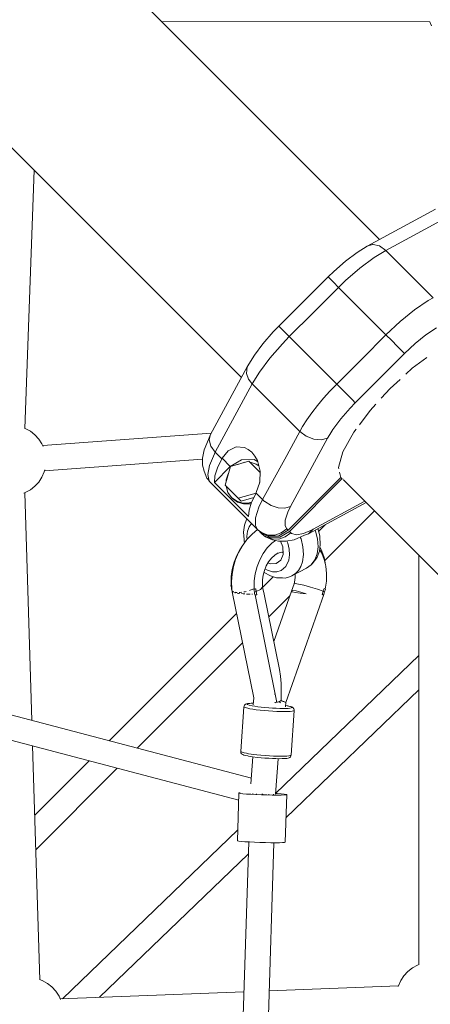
# Model space of a CAD drawing. Header units: inches. Extents: x -32 to 818, y -661 to 218.
# Tile 33 of 110: x 473.099 to 473.392, y 16.816 to 17.517. Entities that reach past the tile are written whole.
import ezdxf

# ---------------------------------------------------------------- set-up
doc = ezdxf.new("R2010")
doc.units = ezdxf.units.IN
doc.header["$LTSCALE"] = 0.01
doc.header["$MEASUREMENT"] = 0
doc.layers.add('_at_zabawki_', color=240, linetype='Continuous', lineweight=5)

# ---------------------------------------------------------------- blocks, each defined once
blk = doc.blocks.new('zw$2CA8')
at = {"layer": '_at_zabawki_'}
for p, q in [((-3739.36, 3791.87), (-4000.61, 4053.12)), ((-4098.97, 3954.76), (-3837.76, 3693.54)), ((-3894.53, 3947.04), (-3703.56, 3946.89)), ((-3703.6, 3946.98), (-3702.3, 3944.01)), ((-3991.91, 3657.42), (-3985.4, 3841.18)), ((-3699.5, 3813.54), (-3748.11, 3787.12)), ((-3715.24, 3794.82), (-3686.31, 3810.55)), ((-3734.92, 3784.13), (-3715.24, 3794.82)), ((-3748.11, 3787.12), (-3755.29, 3782.66)), ((-3748.11, 3787.12), (-3744.43, 3788.43)), ((-3744.43, 3788.43), (-3743.91, 3788.45)), ((-3743.91, 3788.45), (-3739.34, 3787.34)), ((-3739.34, 3787.34), (-3734.92, 3784.13)), ((-3755.29, 3782.66), (-3763.57, 3776.52)), ((-3743.21, 3779.05), (-3753.33, 3771.55)), ((-3734.92, 3784.13), (-3743.21, 3779.05)), ((-3718.03, 3767.24), (-3734.92, 3784.13)), ((-3763.57, 3776.52), (-3771.96, 3769.23)), ((-3753.33, 3771.55), (-3763.58, 3762.64)), ((-3776.02, 3765.23), (-3811.08, 3730.17)), ((-3771.96, 3769.23), (-3776.02, 3765.23)), ((-3776.02, 3765.23), (-3774.84, 3764.05)), ((-3701.14, 3750.35), (-3718.03, 3767.24)), ((-3768.59, 3757.8), (-3786.68, 3739.72)), ((-3774.84, 3764.05), (-3772.23, 3761.44)), ((-3772.23, 3761.44), (-3768.59, 3757.8)), ((-3763.58, 3762.64), (-3768.59, 3757.8)), ((-3734.82, 3724.03), (-3768.59, 3757.8)), ((-3704.61, 3748.36), (-3714.44, 3741.73)), ((-3701.14, 3750.35), (-3704.61, 3748.36)), ((-3786.68, 3739.72), (-3803.65, 3722.74)), ((-3714.44, 3741.73), (-3724.7, 3733.47)), ((-3811.08, 3730.17), (-3815.08, 3726.11)), ((-3811.08, 3730.17), (-3809.9, 3728.99)), ((-3724.7, 3733.47), (-3734.82, 3724.03)), ((-3815.08, 3726.11), (-3822.38, 3717.71)), ((-3809.9, 3728.99), (-3807.29, 3726.38)), ((-3803.65, 3722.74), (-3808.49, 3717.73)), ((-3807.29, 3726.38), (-3803.65, 3722.74)), ((-3769.88, 3688.97), (-3803.65, 3722.74)), ((-3734.82, 3724.03), (-3751.79, 3707.05)), ((-3734.82, 3724.03), (-3730.7, 3719.91)), ((-3706.27, 3724.04), (-3713.96, 3717.84)), ((-3698.89, 3729.01), (-3706.27, 3724.04)), ((-3822.38, 3717.71), (-3828.51, 3709.44)), ((-3808.49, 3717.73), (-3817.41, 3707.47)), ((-3730.7, 3719.91), (-3726.73, 3715.94)), ((-3726.73, 3715.94), (-3723.52, 3712.73)), ((-3713.96, 3717.84), (-3721.55, 3710.76)), ((-3828.51, 3709.44), (-3833.63, 3701.14)), ((-3721.55, 3710.76), (-3756.61, 3675.7)), ((-3723.52, 3712.73), (-3721.55, 3710.76)), ((-3817.41, 3707.47), (-3824.9, 3697.36)), ((-3751.79, 3707.05), (-3769.88, 3688.97)), ((-3716.08, 3700.21), (-3705.75, 3707.89)), ((-3833.63, 3701.14), (-3859.76, 3653.08)), ((-3833.63, 3701.14), (-3834.16, 3696.43)), ((-3834.16, 3696.43), (-3832.66, 3692.49)), ((-3824.9, 3697.36), (-3829.98, 3689.07)), ((-3720.62, 3696.08), (-3716.08, 3700.21)), ((-3829.98, 3689.07), (-3856.4, 3640.45)), ((-3832.66, 3692.49), (-3831.79, 3691.17)), ((-3831.79, 3691.17), (-3831.35, 3690.6)), ((-3831.35, 3690.6), (-3829.98, 3689.07)), ((-3796.2, 3655.29), (-3829.98, 3689.07)), ((-3769.88, 3688.97), (-3774.72, 3683.96)), ((-3769.88, 3688.97), (-3765.76, 3684.85)), ((-3731.76, 3685.91), (-3724.73, 3692.32)), ((-3774.72, 3683.96), (-3779.32, 3678.84)), ((-3765.76, 3684.85), (-3761.79, 3680.88)), ((-3761.79, 3680.88), (-3758.58, 3677.67)), ((-3738.17, 3678.88), (-3731.76, 3685.91)), ((-3783.63, 3673.7), (-3787.58, 3668.59)), ((-3779.32, 3678.84), (-3783.63, 3673.7)), ((-3756.61, 3675.7), (-3760.24, 3671.94)), ((-3758.58, 3677.67), (-3756.61, 3675.7)), ((-3746.07, 3670.23), (-3741.93, 3674.77)), ((-3787.58, 3668.59), (-3791.13, 3663.59)), ((-3763.69, 3668.11), (-3766.92, 3664.25)), ((-3760.24, 3671.94), (-3763.69, 3668.11)), ((-3753.74, 3659.9), (-3746.07, 3670.23)), ((-3791.13, 3663.59), (-3794.21, 3658.76)), ((-3769.89, 3660.42), (-3772.55, 3656.67)), ((-3766.92, 3664.25), (-3769.89, 3660.42)), ((-3991.71, 3657.35), (-3991.94, 3657.43)), ((-3988.09, 3655.39), (-3991.71, 3657.35)), ((-3984.85, 3652.87), (-3988.09, 3655.39)), ((-3982.06, 3649.84), (-3984.85, 3652.87)), ((-3859.24, 3654.04), (-3979.28, 3645.19)), ((-3859.76, 3653.08), (-3861.17, 3649.63)), ((-3860.72, 3649.17), (-3859.76, 3653.08)), ((-3796.2, 3655.29), (-3806.9, 3635.62)), ((-3794.21, 3658.76), (-3796.2, 3655.29)), ((-3796.2, 3655.29), (-3791.59, 3651.82)), ((-3774.86, 3653.04), (-3776.35, 3650.44)), ((-3772.55, 3656.67), (-3774.86, 3653.04)), ((-3765.4, 3640.64), (-3757.64, 3654.65)), ((-3757.64, 3654.65), (-3755.91, 3656.97)), ((-3979.81, 3646.4), (-3982.06, 3649.84)), ((-3979.02, 3644.59), (-3979.81, 3646.4)), ((-3861.17, 3649.63), (-3864.36, 3642.23)), ((-3859.54, 3644.73), (-3860.72, 3649.17)), ((-3776.35, 3650.44), (-3802.78, 3601.83)), ((-3791.59, 3651.82), (-3786.19, 3649.67)), ((-3786.19, 3649.67), (-3780.84, 3649.19)), ((-3780.84, 3649.19), (-3776.35, 3650.44)), ((-3864.36, 3642.23), (-3865.46, 3636.3)), ((-3860.55, 3631.11), (-3857, 3639.33)), ((-3856.4, 3640.45), (-3859.54, 3644.73)), ((-3857, 3639.33), (-3856.4, 3640.45)), ((-3856.4, 3640.45), (-3851.67, 3635.73)), ((-3851.46, 3636.12), (-3847.11, 3641.5)), ((-3847.11, 3641.5), (-3841.56, 3644.22)), ((-3841.56, 3644.22), (-3835.67, 3643.85)), ((-3835.67, 3643.85), (-3832.88, 3642.5)), ((-3832.88, 3642.5), (-3830.34, 3640.45)), ((-3830.34, 3640.45), (-3828.14, 3637.76)), ((-3768.6, 3629.52), (-3765.4, 3640.64)), ((-3977.94, 3627.29), (-3865.46, 3635.58)), ((-3865.46, 3636.3), (-3865.45, 3631.26)), ((-3865.45, 3631.26), (-3864.34, 3626.85)), ((-3854.78, 3629.23), (-3851.67, 3635.73)), ((-3851.67, 3635.73), (-3851.46, 3636.12)), ((-3845.68, 3630.34), (-3851.46, 3636.12)), ((-3845.68, 3630.34), (-3837.69, 3635.07)), ((-3832.44, 3634.06), (-3845.6, 3630.26)), ((-3836.11, 3633.24), (-3840.36, 3631.77)), ((-3837.69, 3635.07), (-3828.58, 3635.28)), ((-3835.22, 3633.26), (-3836.11, 3633.24)), ((-3824.4, 3626.03), (-3832.44, 3634.06)), ((-3831.53, 3633.34), (-3831.71, 3633.34)), ((-3827.19, 3632.02), (-3831.53, 3633.34)), ((-3828.58, 3635.28), (-3826.21, 3633.95)), ((-3828.14, 3637.76), (-3826.37, 3634.54)), ((-3825.35, 3630.7), (-3827.19, 3632.02)), ((-3826.37, 3634.54), (-3824.37, 3627.02)), ((-3806.9, 3635.62), (-3822.63, 3606.68)), ((-3979.81, 3622.68), (-3978.16, 3626.45)), ((-3978.16, 3626.45), (-3977.77, 3627.98)), ((-3864.34, 3626.85), (-3862.29, 3622)), ((-3861.77, 3624.54), (-3860.55, 3631.11)), ((-3860.62, 3619.96), (-3861.77, 3624.54)), ((-3857.02, 3618.99), (-3845.68, 3630.34)), ((-3856.58, 3623.6), (-3854.78, 3629.23)), ((-3845.6, 3630.26), (-3849.41, 3617.09)), ((-3847.12, 3625.02), (-3848.58, 3620.77)), ((-3824.37, 3627.02), (-3824.64, 3619.04)), ((-3768.39, 3628.6), (-3768.6, 3629.52)), ((-3766.95, 3622.35), (-3767.86, 3626.31)), ((-3984.85, 3616.21), (-3982.06, 3619.23)), ((-3982.06, 3619.23), (-3979.81, 3622.68)), ((-3862.29, 3622), (-3861.51, 3621)), ((-3861.51, 3621), (-3859.96, 3619.16)), ((-3859.96, 3619.16), (-3860.62, 3619.96)), ((-3859.96, 3619.16), (-3843.07, 3602.27)), ((-3857.02, 3618.99), (-3856.58, 3623.6)), ((-3832.71, 3594.68), (-3857.02, 3618.99)), ((-3848.58, 3620.77), (-3848.6, 3619.87)), ((-3824.64, 3619.04), (-3827.14, 3611.8)), ((-3824.63, 3619.33), (-3825.09, 3617.73)), ((-3804.44, 3584.86), (-3766.95, 3622.35)), ((-3766.11, 3621.52), (-3803.61, 3584.02)), ((-3766.95, 3622.35), (-3766.11, 3621.52)), ((-3765.25, 3621.32), (-3766.11, 3621.52)), ((-3764.94, 3620.73), (-3745.24, 3601.02)), ((-3992.74, 3611.37), (-3991.71, 3611.72)), ((-3987.01, 3449.45), (-3992.01, 3611.62)), ((-3991.71, 3611.72), (-3988.09, 3613.68)), ((-3988.09, 3613.68), (-3984.85, 3616.21)), ((-3849.41, 3617.09), (-3840.05, 3607.73)), ((-3848.68, 3616.37), (-3848.69, 3616.18)), ((-3848.69, 3616.18), (-3847.37, 3611.85)), ((-3847.37, 3611.85), (-3844.76, 3608.2)), ((-3827.36, 3611.4), (-3840.05, 3607.73)), ((-3827.36, 3611.41), (-3830.46, 3604.92)), ((-3827.14, 3611.8), (-3827.36, 3611.41)), ((-3827.36, 3611.41), (-3822.63, 3606.68)), ((-3844.76, 3608.2), (-3841.11, 3605.59)), ((-3844.76, 3608.2), (-3844.13, 3607.57)), ((-3844.13, 3607.57), (-3840.48, 3604.96)), ((-3841.11, 3605.59), (-3836.78, 3604.27)), ((-3840.48, 3604.96), (-3836.15, 3603.64)), ((-3840.05, 3607.73), (-3837.96, 3605.64)), ((-3828.86, 3608.27), (-3837.96, 3605.64)), ((-3836.78, 3604.27), (-3832.19, 3604.37)), ((-3836.15, 3603.64), (-3831.56, 3603.75)), ((-3830.46, 3604.92), (-3832.26, 3599.28)), ((-3832.19, 3604.37), (-3830.43, 3604.98)), ((-3831.56, 3603.75), (-3830.74, 3604.03)), ((-3822.63, 3606.68), (-3825.28, 3601.27)), ((-3821.19, 3605.38), (-3822.63, 3606.68)), ((-3821.18, 3605.37), (-3821.19, 3605.38)), ((-3821.11, 3605.31), (-3821.18, 3605.37)), ((-3821.08, 3605.28), (-3821.11, 3605.31)), ((-3816.58, 3602.47), (-3821.08, 3605.28)), ((-3789.97, 3582.45), (-3748.96, 3604.75)), ((-3749.88, 3605.66), (-3786.63, 3585.68)), ((-3843.07, 3602.27), (-3826.18, 3585.38)), ((-3832.26, 3599.28), (-3832.71, 3594.68)), ((-3825.28, 3601.27), (-3827.68, 3593.82)), ((-3811.61, 3600.84), (-3816.58, 3602.47)), ((-3806.81, 3600.62), (-3811.61, 3600.84)), ((-3802.78, 3601.83), (-3806.81, 3600.62)), ((-3804.77, 3597.77), (-3806.57, 3592.19)), ((-3802.78, 3601.83), (-3804.77, 3597.77)), ((-3778.46, 3563.17), (-3742.92, 3598.71)), ((-3745.24, 3601.02), (-3377.19, 3232.98)), ((-3834.02, 3592.63), (-3835.61, 3588.45)), ((-3833.79, 3592.99), (-3834.02, 3592.63)), ((-3832.15, 3587.45), (-3830.48, 3589.68)), ((-3827.68, 3593.82), (-3827.72, 3588.21)), ((-3806.57, 3592.19), (-3806.6, 3587.97)), ((-3830.65, 3408.39), (-4498.48, 3583.79)), ((-3835.61, 3588.45), (-3836.25, 3583.6)), ((-3836.25, 3583.6), (-3835.89, 3578.33)), ((-3833.87, 3580.49), (-3833.38, 3584.23)), ((-3830.18, 3582.2), (-3833.66, 3578.47)), ((-3833.38, 3584.23), (-3832.15, 3587.45)), ((-3826.39, 3585.32), (-3830.18, 3582.2)), ((-3827.72, 3588.21), (-3826.18, 3585.38)), ((-3826.29, 3585.49), (-3826.45, 3585.27)), ((-3826.22, 3585.42), (-3826.39, 3585.32)), ((-3824.34, 3583.84), (-3826.18, 3585.38)), ((-3826.18, 3585.38), (-3825.18, 3584.38)), ((-3825.18, 3584.38), (-3824.35, 3583.55)), ((-3825.18, 3584.38), (-3824.16, 3583.71)), ((-3817.86, 3579.9), (-3824.35, 3583.55)), ((-3824.35, 3583.55), (-3823.34, 3582.54)), ((-3824.16, 3583.71), (-3824.34, 3583.84)), ((-3824.16, 3583.71), (-3823.78, 3583.47)), ((-3823.78, 3583.47), (-3823.04, 3583.03)), ((-3823.34, 3582.54), (-3821.5, 3581)), ((-3818.63, 3581.52), (-3823.04, 3583.03)), ((-3823.04, 3583.03), (-3818.7, 3580.74)), ((-3809.35, 3583.01), (-3813.9, 3581.51)), ((-3811.1, 3580.91), (-3804.44, 3584.86)), ((-3803.61, 3584.02), (-3810.27, 3580.07)), ((-3805.44, 3585.86), (-3809.35, 3583.01)), ((-3806.6, 3587.97), (-3805.44, 3585.86)), ((-3802.61, 3583.02), (-3806.51, 3580.17)), ((-3805.44, 3585.86), (-3804.44, 3584.86)), ((-3803.61, 3584.02), (-3802.61, 3583.02)), ((-3802, 3582.52), (-3802.61, 3583.02)), ((-3798.57, 3581.66), (-3802, 3582.52)), ((-3793.64, 3582.58), (-3798.57, 3581.66)), ((-3787.47, 3585.24), (-3793.64, 3582.58)), ((-3792.87, 3581.34), (-3789.97, 3582.45)), ((-3789.97, 3582.45), (-3789.38, 3582.92)), ((-3789.38, 3582.92), (-3786.63, 3585.68)), ((-3786.63, 3585.68), (-3787.47, 3585.24)), ((-3785.22, 3585.03), (-3784.93, 3584.34)), ((-3784.93, 3584.34), (-3783.55, 3578.68)), ((-3783.25, 3586.07), (-3783.26, 3586.1)), ((-3782.01, 3581), (-3783.25, 3586.07)), ((-3777.86, 3589.04), (-3782.77, 3584.12)), ((-3834.31, 3577.69), (-3837.27, 3573.59)), ((-3835.89, 3578.33), (-3835.83, 3577.44)), ((-3835.83, 3577.44), (-3835.49, 3576.06)), ((-3833.66, 3578.47), (-3834.31, 3577.69)), ((-3833.72, 3578.39), (-3833.87, 3580.49)), ((-3821.5, 3581), (-3820.5, 3580.21)), ((-3821.32, 3580.87), (-3821.5, 3581)), ((-3820.94, 3580.63), (-3821.32, 3580.87)), ((-3820.2, 3580.19), (-3820.94, 3580.63)), ((-3820.5, 3580.21), (-3815.65, 3578.17)), ((-3815.79, 3578.68), (-3820.2, 3580.19)), ((-3815.98, 3575.74), (-3819.31, 3572.34)), ((-3818.7, 3580.74), (-3811.1, 3580.91)), ((-3813.9, 3581.51), (-3818.63, 3581.52)), ((-3810.27, 3580.07), (-3817.86, 3579.9)), ((-3813.48, 3577.62), (-3815.98, 3575.74)), ((-3811.06, 3578.67), (-3815.79, 3578.68)), ((-3815.65, 3578.17), (-3811.24, 3577.05)), ((-3811.24, 3577.05), (-3806.2, 3577.04)), ((-3806.51, 3580.17), (-3811.06, 3578.67)), ((-3809.8, 3577.05), (-3808.31, 3572.98)), ((-3806.2, 3577.04), (-3800.28, 3578.14)), ((-3805.36, 3577.19), (-3804.71, 3575.64)), ((-3804.71, 3575.64), (-3803.68, 3571.45)), ((-3800.28, 3578.14), (-3792.87, 3581.34)), ((-3795.86, 3580.05), (-3795.3, 3578.71)), ((-3795.3, 3578.71), (-3793.92, 3573.05)), ((-3783.55, 3578.68), (-3783.18, 3573.19)), ((-3781.95, 3580.11), (-3782.01, 3581)), ((-3781.59, 3574.84), (-3781.95, 3580.11)), ((-3839.8, 3569.05), (-3841.85, 3564.15)), ((-3838.64, 3571.44), (-3841.09, 3566.98)), ((-3837.27, 3573.59), (-3839.8, 3569.05)), ((-3837.93, 3572.4), (-3838.64, 3571.44)), ((-3822.23, 3568.36), (-3824.67, 3563.9)), ((-3819.31, 3572.34), (-3822.23, 3568.36)), ((-3814.03, 3567.19), (-3811.53, 3568.86)), ((-3812.91, 3567.93), (-3810.92, 3568.8)), ((-3810.92, 3568.8), (-3808.43, 3569.34)), ((-3808.92, 3569.23), (-3808.46, 3569.23)), ((-3808.46, 3569.23), (-3808.17, 3569.17)), ((-3808.31, 3572.98), (-3808.12, 3567.75)), ((-3803.68, 3571.45), (-3803.41, 3567.39)), ((-3793.92, 3573.05), (-3793.55, 3567.56)), ((-3783.84, 3568.15), (-3785.5, 3563.8)), ((-3783.18, 3573.19), (-3783.84, 3568.15)), ((-3783.82, 3565.8), (-3782.23, 3569.99)), ((-3782.23, 3569.99), (-3781.59, 3574.84)), ((-3780.58, 3568.52), (-3782.08, 3571.08)), ((-3780.88, 3571.17), (-3781.82, 3573.1)), ((-3780.51, 3570.1), (-3780.88, 3571.17)), ((-3778.8, 3564.08), (-3780.58, 3568.52)), ((-3778.92, 3565.39), (-3780.51, 3570.1)), ((-4506.18, 3567.81), (-3839.64, 3392.75)), ((-3842.99, 3562.15), (-3844.31, 3557.07)), ((-3841.85, 3564.15), (-3843.37, 3559.01)), ((-3841.09, 3566.98), (-3842.99, 3562.15)), ((-3824.67, 3563.9), (-3826.57, 3559.07)), ((-3820.03, 3559.54), (-3818.34, 3562.47)), ((-3818.72, 3561.81), (-3817.07, 3561.04)), ((-3818.34, 3562.47), (-3816.32, 3565.04)), ((-3817.07, 3561.04), (-3812.91, 3561.21)), ((-3816.32, 3565.04), (-3814.03, 3567.19)), ((-3809.75, 3563.58), (-3812.91, 3561.21)), ((-3808.12, 3567.75), (-3809.75, 3563.58)), ((-3803.9, 3563.65), (-3806, 3559.06)), ((-3803.41, 3567.39), (-3803.9, 3563.65)), ((-3794.21, 3562.51), (-3795.36, 3559.17)), ((-3793.55, 3567.56), (-3794.21, 3562.51)), ((-3785.5, 3563.8), (-3788.07, 3560.36)), ((-3787.31, 3560.91), (-3784.75, 3564.33)), ((-3784.75, 3564.33), (-3783.82, 3565.8)), ((-3777.88, 3560.37), (-3778.92, 3565.39)), ((-3777.61, 3559.26), (-3778.8, 3564.08)), ((-3711.45, 3567.24), (-3711.45, 3275.59)), ((-3844.31, 3557.07), (-3845.02, 3551.87)), ((-3843.37, 3559.01), (-3844.34, 3553.71)), ((-3826.57, 3559.07), (-3827.89, 3553.99)), ((-3822.27, 3552.96), (-3821.35, 3556.35)), ((-3821.72, 3554.98), (-3821.5, 3554.81)), ((-3821.5, 3554.81), (-3817.12, 3552.35)), ((-3821.35, 3556.35), (-3820.03, 3559.54)), ((-3819.12, 3556.4), (-3820.91, 3557.41)), ((-3815.72, 3555.38), (-3819.12, 3556.4)), ((-3812.47, 3555.3), (-3815.72, 3555.38)), ((-3809.52, 3556.14), (-3812.47, 3555.3)), ((-3806, 3559.06), (-3809.52, 3556.14)), ((-3801.8, 3552.38), (-3791.43, 3558.02)), ((-3797.04, 3556.32), (-3799.21, 3554.03)), ((-3795.36, 3559.17), (-3797.04, 3556.32)), ((-3791.43, 3558.02), (-3788.07, 3560.36)), ((-3788.07, 3560.36), (-3787.31, 3560.91)), ((-3777.88, 3560.34), (-3777.88, 3560.37)), ((-3777.05, 3554.19), (-3777.61, 3559.26)), ((-3777.15, 3548.58), (-3777.05, 3554.19)), ((-3845.02, 3551.87), (-3845.09, 3546.66)), ((-3844.34, 3553.71), (-3844.74, 3548.37)), ((-3844.74, 3548.37), (-3844.56, 3543.08)), ((-3828.6, 3548.79), (-3828.67, 3543.59)), ((-3827.89, 3553.99), (-3828.6, 3548.79)), ((-3822.78, 3546.02), (-3822.75, 3549.49)), ((-3822.75, 3549.49), (-3822.27, 3552.96)), ((-3815.14, 3551.76), (-3822.67, 3544.22)), ((-3817.12, 3552.35), (-3812.71, 3551.03)), ((-3812.71, 3551.03), (-3808.48, 3550.92)), ((-3808.48, 3550.92), (-3806.64, 3550.9)), ((-3806.64, 3550.9), (-3802.68, 3552.03)), ((-3802.68, 3552.03), (-3801.8, 3552.38)), ((-3799.21, 3554.03), (-3801.8, 3552.38)), ((-3799.87, 3547.89), (-3800.17, 3546.67)), ((-3799.39, 3551.36), (-3799.87, 3547.89)), ((-3799.36, 3553.7), (-3799.39, 3551.36)), ((-3777.99, 3542.98), (-3777.15, 3548.58)), ((-3845.06, 3545.86), (-3845.24, 3545.77)), ((-3845.03, 3545.85), (-3845.24, 3545.77)), ((-3845.24, 3545.77), (-3844.87, 3543.93)), ((-3845.09, 3546.66), (-3845.04, 3545.86)), ((-3845.04, 3545.87), (-3845.06, 3545.86)), ((-3845.04, 3545.86), (-3844.66, 3546)), ((-3844.66, 3545.99), (-3845.03, 3545.85)), ((-3844.59, 3544.01), (-3844.87, 3543.93)), ((-3844.87, 3543.93), (-3844.74, 3542.93)), ((-3844.74, 3542.93), (-3844.58, 3541.94)), ((-3844.58, 3541.94), (-3844.49, 3541.94)), ((-3844.56, 3543.08), (-3844.48, 3542.35)), ((-3844.49, 3542.39), (-3844.56, 3542.28)), ((-3844.56, 3542.28), (-3844.35, 3541.27)), ((-3844.34, 3541.94), (-3844.56, 3542.28)), ((-3844.37, 3541.36), (-3844.34, 3541.12)), ((-3844.34, 3541.12), (-3843.95, 3540.77)), ((-3844.32, 3541.09), (-3828.93, 3465.57)), ((-3843.9, 3541.26), (-3844, 3541.42)), ((-3843.95, 3540.77), (-3843.82, 3540.74)), ((-3843.18, 3541.06), (-3843.9, 3541.26)), ((-3843.16, 3540.58), (-3842.36, 3540.38)), ((-3842.36, 3540.38), (-3842.02, 3540.33)), ((-3841.82, 3540.68), (-3842.12, 3540.77)), ((-3840.82, 3540.67), (-3841.82, 3540.68)), ((-3840.77, 3540.14), (-3839.72, 3539.98)), ((-3838.7, 3540.65), (-3839.29, 3540.66)), ((-3837.55, 3540.81), (-3838.7, 3540.65)), ((-3835.06, 3541.17), (-3835.94, 3541.04)), ((-3834.44, 3541.34), (-3835.06, 3541.17)), ((-3831.53, 3542.14), (-3831.9, 3542.04)), ((-3830, 3542.75), (-3831.53, 3542.14)), ((-3829.68, 3542.92), (-3830, 3542.75)), ((-3828.73, 3543.41), (-3829.08, 3543.23)), ((-3828.61, 3542.78), (-3828.82, 3542.69)), ((-3828.65, 3542.78), (-3828.82, 3542.69)), ((-3828.82, 3542.69), (-3828.45, 3540.86)), ((-3828.66, 3543.46), (-3828.73, 3543.41)), ((-3828.67, 3543.59), (-3828.62, 3542.78)), ((-3828.62, 3542.8), (-3828.65, 3542.78)), ((-3828.62, 3542.78), (-3827.7, 3543.17)), ((-3827.7, 3543.16), (-3828.61, 3542.78)), ((-3828.45, 3540.86), (-3827.26, 3541.28)), ((-3827.84, 3541.06), (-3828.45, 3540.86)), ((-3828.45, 3540.86), (-3828.32, 3539.85)), ((-3827.26, 3541.28), (-3827.84, 3541.06)), ((-3827.7, 3543.17), (-3827.65, 3543.19)), ((-3827.65, 3543.19), (-3827.7, 3543.16)), ((-3827.65, 3543.19), (-3827.59, 3543.21)), ((-3827.59, 3543.21), (-3827.65, 3543.19)), ((-3827.59, 3543.21), (-3827.54, 3543.24)), ((-3827.54, 3543.24), (-3827.59, 3543.21)), ((-3827.54, 3543.24), (-3827.4, 3542.26)), ((-3827.26, 3541.28), (-3827.54, 3543.24)), ((-3827.4, 3542.26), (-3827.26, 3541.28)), ((-3827.26, 3541.28), (-3824.11, 3542.82)), ((-3827.05, 3540.06), (-3827.26, 3541.28)), ((-3827.26, 3541.28), (-3826.83, 3538.86)), ((-3824.11, 3542.82), (-3822.7, 3544.35)), ((-3822.7, 3544.35), (-3822.78, 3546.02)), ((-3821.58, 3539.46), (-3822.7, 3544.35)), ((-3802.03, 3541.54), (-3814.69, 3505.6)), ((-3800.17, 3546.67), (-3802.03, 3541.54)), ((-3802.03, 3541.54), (-3801.06, 3541.94)), ((-3802.03, 3541.54), (-3801.52, 3541.08)), ((-3801.52, 3541.08), (-3799.39, 3540.55)), ((-3801.06, 3541.94), (-3798.79, 3541.72)), ((-3799.52, 3546.94), (-3800.17, 3546.67)), ((-3797.07, 3546.61), (-3799.52, 3546.94)), ((-3799.39, 3540.55), (-3795.87, 3540.02)), ((-3798.79, 3541.72), (-3795.49, 3540.9)), ((-3793.19, 3545.75), (-3797.07, 3546.61)), ((-3795.49, 3540.9), (-3791.55, 3539.57)), ((-3788.49, 3544.48), (-3793.19, 3545.75)), ((-3783.67, 3542.98), (-3788.49, 3544.48)), ((-3779.47, 3541.47), (-3783.67, 3542.98)), ((-3780.25, 3539.04), (-3779.47, 3541.47)), ((-3779.85, 3540.25), (-3780.25, 3539.04)), ((-3779.47, 3541.47), (-3779.85, 3540.25)), ((-3779.18, 3542.45), (-3779.47, 3541.47)), ((-3779.47, 3541.47), (-3779.18, 3542.44)), ((-3778.95, 3541.26), (-3779.47, 3541.47)), ((-3779.18, 3542.44), (-3778.9, 3543.43)), ((-3778.45, 3541.05), (-3778.95, 3541.26)), ((-3778.83, 3543.4), (-3778.9, 3543.43)), ((-3778.79, 3543.38), (-3778.83, 3543.4)), ((-3778.73, 3543.35), (-3778.79, 3543.38)), ((-3777.97, 3542.98), (-3778.73, 3543.35)), ((-3778.73, 3540.05), (-3778.45, 3541.05)), ((-3778.45, 3541.05), (-3777.8, 3542.89)), ((-3777.8, 3542.89), (-3777.97, 3542.98)), ((-3839.72, 3539.98), (-3839.02, 3539.91)), ((-3837.73, 3539.78), (-3836.47, 3539.65)), ((-3836.47, 3539.65), (-3835.28, 3539.57)), ((-3834.21, 3539.5), (-3833.08, 3539.42)), ((-3833.08, 3539.42), (-3831.63, 3539.38)), ((-3830.38, 3539.35), (-3830, 3539.33)), ((-3830, 3539.33), (-3829.78, 3539.34)), ((-3828.32, 3539.85), (-3828.17, 3538.86)), ((-3828.17, 3538.86), (-3828.03, 3538.86)), ((-3828.04, 3538.86), (-3812.43, 3462.17)), ((-3828.03, 3538.86), (-3827, 3538.86)), ((-3826.83, 3538.86), (-3827.05, 3540.06)), ((-3827, 3538.86), (-3826.94, 3538.86)), ((-3826.94, 3538.86), (-3826.89, 3538.86)), ((-3826.89, 3538.86), (-3826.83, 3538.86)), ((-3810.64, 3485.74), (-3821.58, 3539.46)), ((-3818.3, 3523.33), (-3803.09, 3538.54)), ((-3806.21, 3462.2), (-3779.16, 3539.05)), ((-3795.87, 3540.02), (-3791.55, 3539.57)), ((-3780.25, 3539.04), (-3780.2, 3539.04)), ((-3780.2, 3539.04), (-3780.14, 3539.04)), ((-3780.14, 3539.04), (-3780.09, 3539.04)), ((-3780.09, 3539.04), (-3779.14, 3539.05)), ((-3780.05, 3539.66), (-3780.05, 3539.66)), ((-3779.14, 3539.05), (-3779.03, 3539.05)), ((-3779.03, 3539.05), (-3778.73, 3540.05)), ((-3841.18, 3525.71), (-3931.91, 3434.98)), ((-3911.9, 3429.73), (-3836.91, 3504.72)), ((-3711.45, 3495.68), (-3813.43, 3397.53)), ((-3810.64, 3485.74), (-3809.96, 3481.1)), ((-3809.96, 3481.1), (-3809.51, 3475.76)), ((-3809.51, 3475.76), (-3809.35, 3463.65)), ((-3806.02, 3380.23), (-3711.45, 3471.24)), ((-3828.94, 3465.61), (-3829.31, 3460.67)), ((-3813.65, 3468.16), (-3814.23, 3468.16)), ((-3810.72, 3462.92), (-3809.35, 3463.65)), ((-3809.51, 3463.57), (-3808.04, 3462.98)), ((-3807.73, 3462.93), (-3809.35, 3463.65)), ((-3808.04, 3462.98), (-3807.94, 3462.94)), ((-3835.91, 3459.23), (-3838.28, 3427.46)), ((-3835.85, 3459.59), (-3835.91, 3459.23)), ((-3835.91, 3459.23), (-3835.62, 3458.93)), ((-3835.53, 3460.26), (-3835.85, 3459.59)), ((-3835.62, 3458.93), (-3835.06, 3458.68)), ((-3835.32, 3460.52), (-3835.53, 3460.26)), ((-3834.79, 3461.02), (-3835.32, 3460.52)), ((-3835.06, 3458.68), (-3834.23, 3458.42)), ((-3834.12, 3461.28), (-3834.79, 3461.02)), ((-3834.23, 3458.42), (-3833.13, 3458.15)), ((-3833.44, 3461.49), (-3834.12, 3461.28)), ((-3833.77, 3461.07), (-3833.57, 3461.31)), ((-3833.51, 3460.8), (-3833.77, 3461.07)), ((-3833.57, 3461.31), (-3832.92, 3461.51)), ((-3832.27, 3460.35), (-3833.51, 3460.8)), ((-3832.32, 3461.65), (-3833.44, 3461.49)), ((-3833.13, 3458.15), (-3831.79, 3457.87)), ((-3832.92, 3461.51), (-3831.84, 3461.66)), ((-3830.78, 3461.75), (-3832.32, 3461.65)), ((-3830.11, 3459.86), (-3832.27, 3460.35)), ((-3831.84, 3461.66), (-3830.35, 3461.77)), ((-3831.79, 3457.87), (-3829.66, 3457.51)), ((-3830.35, 3461.77), (-3830.78, 3461.75)), ((-3829.22, 3461.8), (-3830.35, 3461.77)), ((-3828.21, 3459.54), (-3830.11, 3459.86)), ((-3829.66, 3457.51), (-3827.19, 3457.16)), ((-3826.02, 3459.23), (-3828.21, 3459.54)), ((-3827.19, 3457.16), (-3824.46, 3456.83)), ((-3823.59, 3458.94), (-3826.02, 3459.23)), ((-3824.46, 3456.83), (-3821.53, 3456.54)), ((-3820.99, 3458.68), (-3823.59, 3458.94)), ((-3821.53, 3456.54), (-3818.51, 3456.28)), ((-3818.3, 3458.45), (-3820.99, 3458.68)), ((-3818.51, 3456.28), (-3815.47, 3456.07)), ((-3815.6, 3458.26), (-3818.3, 3458.45)), ((-3812.96, 3458.12), (-3815.6, 3458.26)), ((-3815.47, 3456.07), (-3812.5, 3455.92)), ((-3813.92, 3462.08), (-3813.6, 3462.21)), ((-3813.6, 3462.21), (-3812.55, 3462.75)), ((-3810.46, 3458.04), (-3812.96, 3458.12)), ((-3812.43, 3462.17), (-3810.8, 3462.88)), ((-3811.18, 3462.72), (-3810.09, 3462.23)), ((-3810.8, 3462.88), (-3810.72, 3462.92)), ((-3808.17, 3458), (-3810.46, 3458.04)), ((-3810.09, 3462.23), (-3809.83, 3462.1)), ((-3806.16, 3458.03), (-3808.17, 3458)), ((-3807.94, 3462.94), (-3807.85, 3462.9)), ((-3807.85, 3462.9), (-3806.21, 3462.2)), ((-3807.64, 3462.89), (-3807.73, 3462.93)), ((-3806.21, 3462.2), (-3807.64, 3462.89)), ((-3806.32, 3459.16), (-3806.06, 3462.61)), ((-3806.04, 3460.05), (-3806.25, 3460.09)), ((-3806.25, 3460.09), (-3804.7, 3459.8)), ((-3804.49, 3458.1), (-3806.16, 3458.03)), ((-3804.26, 3459.72), (-3806.04, 3460.05)), ((-3804.7, 3459.8), (-3803.35, 3459.48)), ((-3803.2, 3458.23), (-3804.49, 3458.1)), ((-3802.86, 3459.39), (-3804.26, 3459.72)), ((-3803.35, 3459.48), (-3802.42, 3459.17)), ((-3802.33, 3458.41), (-3803.2, 3458.23)), ((-3802.97, 3455.89), (-3801.52, 3456.03)), ((-3801.9, 3459.07), (-3802.86, 3459.39)), ((-3802.43, 3424.71), (-3800.06, 3456.48)), ((-3802.42, 3459.17), (-3801.93, 3458.88)), ((-3801.9, 3458.63), (-3802.33, 3458.41)), ((-3801.93, 3458.88), (-3801.9, 3458.63)), ((-3801.29, 3458.71), (-3801.9, 3459.07)), ((-3801.52, 3456.03), (-3800.54, 3456.23)), ((-3800.77, 3458.41), (-3801.29, 3458.71)), ((-3800.32, 3457.83), (-3800.77, 3458.41)), ((-3800.54, 3456.23), (-3800.06, 3456.48)), ((-3800.1, 3457.14), (-3800.32, 3457.83)), ((-3800.07, 3456.85), (-3800.1, 3457.14)), ((-3800.06, 3456.48), (-3800.07, 3456.85)), ((-3812.5, 3455.92), (-3809.69, 3455.82)), ((-3809.69, 3455.82), (-3807.12, 3455.78)), ((-3807.12, 3455.78), (-3804.86, 3455.8)), ((-3804.86, 3455.8), (-3802.97, 3455.89)), ((-3981.3, 3264.84), (-3986.45, 3431.31)), ((-3838.28, 3427.46), (-3837.99, 3427.15)), ((-3838.28, 3427.46), (-3838.27, 3427.09)), ((-3838.27, 3427.09), (-3838.06, 3426.39)), ((-3838.06, 3426.39), (-3837.61, 3425.82)), ((-3837.99, 3427.15), (-3837.18, 3426.82)), ((-3837.61, 3425.82), (-3837.32, 3425.53)), ((-3837.32, 3425.53), (-3836.7, 3425.16)), ((-3837.18, 3426.82), (-3835.9, 3426.46)), ((-3836.7, 3425.16), (-3835.97, 3424.86)), ((-3835.97, 3424.86), (-3834.78, 3424.53)), ((-3835.9, 3426.46), (-3834.16, 3426.1)), ((-3834.78, 3424.53), (-3833.19, 3424.2)), ((-3834.16, 3426.1), (-3832.6, 3425.83)), ((-3833.19, 3424.2), (-3832.77, 3424.12)), ((-3832.77, 3424.12), (-3831.23, 3423.86)), ((-3832.6, 3425.83), (-3830.83, 3425.56)), ((-3831.23, 3423.86), (-3829.81, 3423.64)), ((-3829.52, 3423.61), (-3830.96, 3404.28)), ((-3830.83, 3425.56), (-3828.9, 3425.3)), ((-3829.81, 3423.64), (-3826.25, 3423.2)), ((-3828.9, 3425.3), (-3826.82, 3425.06)), ((-3826.82, 3425.06), (-3823.9, 3424.76)), ((-3826.25, 3423.2), (-3823.65, 3422.93)), ((-3823.9, 3424.76), (-3820.88, 3424.51)), ((-3823.65, 3422.93), (-3820.97, 3422.71)), ((-3820.97, 3422.71), (-3818.26, 3422.52)), ((-3820.88, 3424.51), (-3817.84, 3424.3)), ((-3818.26, 3422.52), (-3815.63, 3422.38)), ((-3817.84, 3424.3), (-3814.87, 3424.14)), ((-3815.63, 3422.38), (-3813.13, 3422.29)), ((-3814.87, 3424.14), (-3812.06, 3424.05)), ((-3813.51, 3396.93), (-3811.62, 3422.27)), ((-3813.13, 3422.29), (-3810.84, 3422.26)), ((-3812.06, 3424.05), (-3809.49, 3424.01)), ((-3810.84, 3422.26), (-3808.83, 3422.28)), ((-3809.49, 3424.01), (-3807.22, 3424.03)), ((-3808.83, 3422.28), (-3808.42, 3422.29)), ((-3808.42, 3422.29), (-3806.69, 3422.37)), ((-3807.22, 3424.03), (-3805.34, 3424.12)), ((-3806.69, 3422.37), (-3805.36, 3422.51)), ((-3805.36, 3422.51), (-3804.46, 3422.69)), ((-3805.34, 3424.12), (-3803.89, 3424.26)), ((-3804.46, 3422.69), (-3803.79, 3422.95)), ((-3803.89, 3424.26), (-3802.91, 3424.46)), ((-3803.79, 3422.95), (-3803.34, 3423.19)), ((-3803.34, 3423.19), (-3802.8, 3423.69)), ((-3802.91, 3424.46), (-3802.43, 3424.71)), ((-3802.8, 3423.69), (-3802.49, 3424.35)), ((-3802.49, 3424.35), (-3802.43, 3424.71)), ((-3946.17, 3420.73), (-3984.92, 3381.97)), ((-3984.17, 3357.47), (-3926.16, 3415.47)), ((-3839.48, 3397.78), (-3840.56, 3363.83)), ((-3839.36, 3397.86), (-3839.48, 3397.78)), ((-3839.36, 3397.7), (-3839.48, 3397.78)), ((-3838.56, 3397.97), (-3839.36, 3397.86)), ((-3838.46, 3397.52), (-3839.36, 3397.7)), ((-3836.69, 3397.32), (-3838.46, 3397.52)), ((-3834.16, 3397.12), (-3836.69, 3397.32)), ((-3831, 3396.92), (-3834.16, 3397.12)), ((-3827.38, 3396.74), (-3831, 3396.92)), ((-3829.94, 3397.33), (-3829.81, 3397.3)), ((-3829.81, 3397.3), (-3829.49, 3397.24)), ((-3823.5, 3396.59), (-3827.38, 3396.74)), ((-3827.24, 3397.09), (-3827.34, 3397.1)), ((-3826.82, 3397.07), (-3827.24, 3397.09)), ((-3819.56, 3396.48), (-3823.5, 3396.59)), ((-3822.78, 3396.89), (-3823.3, 3396.91)), ((-3822.41, 3396.88), (-3822.78, 3396.89)), ((-3815.78, 3396.4), (-3819.56, 3396.48)), ((-3818.25, 3396.79), (-3818.35, 3396.79)), ((-3818.02, 3396.79), (-3818.25, 3396.79)), ((-3812.36, 3396.37), (-3815.78, 3396.4)), ((-3814.85, 3396.81), (-3815.22, 3396.81)), ((-3814.74, 3396.82), (-3814.85, 3396.81)), ((-3813.5, 3396.95), (-3813.51, 3396.94)), ((-3813.5, 3396.95), (-3813.51, 3396.95)), ((-3812.32, 3397.47), (-3813.46, 3397.53)), ((-3809.48, 3396.39), (-3812.36, 3396.37)), ((-3809.46, 3397.27), (-3812.32, 3397.47)), ((-3807.31, 3396.45), (-3809.48, 3396.39)), ((-3807.29, 3397.07), (-3809.46, 3397.27)), ((-3805.96, 3396.56), (-3807.31, 3396.45)), ((-3805.95, 3396.87), (-3807.29, 3397.07)), ((-3806.57, 3362.75), (-3805.49, 3396.7)), ((-3805.49, 3396.7), (-3805.96, 3396.56)), ((-3805.49, 3396.7), (-3805.95, 3396.87)), ((-3840.31, 3371.66), (-3965.3, 3251.36)), ((-3832.58, 3363), (-3847.86, 2882.58)), ((-3840.56, 3363.83), (-3840.45, 3363.75)), ((-3840.45, 3363.75), (-3839.54, 3363.56)), ((-3839.54, 3363.56), (-3837.77, 3363.36)), ((-3837.77, 3363.36), (-3835.24, 3363.16)), ((-3835.24, 3363.16), (-3832.08, 3362.97)), ((-3832.08, 3362.97), (-3828.46, 3362.79)), ((-3829.86, 2882.71), (-3814.59, 3362.43)), ((-3828.46, 3362.79), (-3824.58, 3362.64)), ((-3824.58, 3362.64), (-3820.64, 3362.52)), ((-3820.64, 3362.52), (-3816.86, 3362.45)), ((-3816.86, 3362.45), (-3813.44, 3362.42)), ((-3813.44, 3362.42), (-3810.56, 3362.44)), ((-3810.56, 3362.44), (-3808.39, 3362.5)), ((-3808.39, 3362.5), (-3807.04, 3362.6)), ((-3807.04, 3362.6), (-3806.57, 3362.75)), ((-3938.85, 3252.38), (-3832.85, 3354.4)), ((-3712.34, 3275.28), (-3715.96, 3273.32)), ((-3711.05, 3275.72), (-3712.34, 3275.28)), ((-3722, 3267.77), (-3724.25, 3264.32)), ((-3719.21, 3270.79), (-3722, 3267.77)), ((-3715.96, 3273.32), (-3719.21, 3270.79)), ((-3979.57, 3264.25), (-3981.67, 3264.97)), ((-3975.96, 3262.29), (-3979.57, 3264.25)), ((-3972.71, 3259.76), (-3975.96, 3262.29)), ((-3969.92, 3256.73), (-3972.71, 3259.76)), ((-3725.9, 3260.56), (-3817.95, 3257.03)), ((-3725.9, 3260.55), (-3726.01, 3260.11)), ((-3724.25, 3264.32), (-3725.9, 3260.55)), ((-3967.67, 3253.29), (-3969.92, 3256.73)), ((-3966.53, 3250.7), (-3967.67, 3253.29)), ((-3835.97, 3256.33), (-3966.8, 3251.31))]:
    blk.add_line(p, q, dxfattribs=at)

msp = doc.modelspace()

# ---------------------------------------------------------------- block references
at = {"layer": '_at_zabawki_', "linetype": 'Continuous', "xscale": 0.001, "yscale": 0.001, "zscale": 0.001}
msp.add_blockref('zw$2CA8', (477.09515, 13.56888, 0.00455), dxfattribs=at)

doc.saveas('drawing.dxf')
